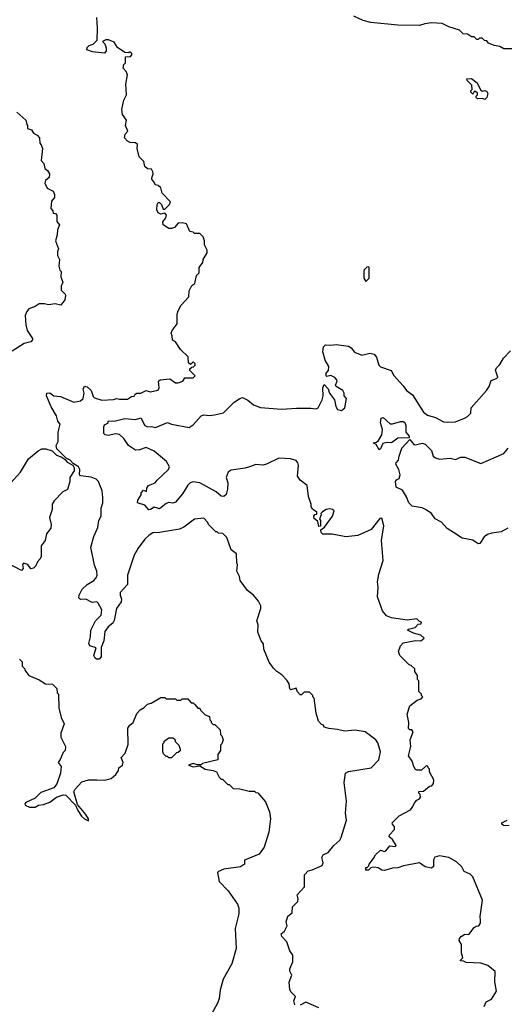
# Model space of a CAD drawing. Extents: x 2348354 to 2479840, y 460476 to 613653.
# Tile 30 of 256: x 2376531 to 2380149, y 501158 to 508517. Entities that reach past the tile are written whole.
import ezdxf

# ---------------------------------------------------------------- set-up
doc = ezdxf.new("R2010")
doc.units = 0

msp = doc.modelspace()

# ---------------------------------------------------------------- linework, layer by layer
at = {"layer": '0CON05XD'}
for points in [[(2378585, 501154), (2378577.5, 501182.5), (2378590, 501215), (2378555, 501250), (2378548.3, 501268.3), (2378543, 501323), (2378562.5, 501375), (2378546.7, 501405), (2378547, 501423), (2378570, 501475), (2378570, 501525), (2378547.5, 501557.5), (2378526.2, 501625), (2378487.5, 501665), (2378482.5, 501685), (2378507.5, 501705), (2378527, 501743), (2378520, 501775), (2378533, 501817), (2378565, 501840), (2378568.8, 501885), (2378606.7, 501925), (2378610, 501945), (2378602.5, 501975), (2378657.5, 502035), (2378656.2, 502125), (2378685, 502156.2), (2378715, 502163.8), (2378788.8, 502195), (2378795.8, 502215), (2378787.5, 502255), (2378797.5, 502275), (2378835, 502293.3), (2378876.1, 502343.9), (2378920, 502385), (2378930, 502405), (2378970, 502535), (2378963.3, 502585), (2378970, 502675), (2378953.8, 502815), (2378962.5, 502885), (2378985, 502898), (2379155, 502926), (2379211.2, 502985), (2379224, 503045), (2379205, 503112.5), (2379190, 503135), (2379110, 503195), (2379035, 503206.7), (2378955, 503200), (2378905, 503212.5), (2378838.3, 503218.3), (2378805, 503230), (2378800, 503245), (2378785, 503250), (2378762.5, 503275), (2378743.6, 503333.6), (2378730, 503445), (2378720, 503455), (2378720, 503465), (2378695, 503490), (2378655, 503490), (2378635, 503470), (2378625, 503470), (2378603.9, 503493.9), (2378595, 503520), (2378555, 503507.5), (2378546.7, 503516.7), (2378542.5, 503552.5), (2378525, 503580), (2378489.3, 503619.3), (2378450, 503645), (2378425, 503670), (2378392.5, 503715), (2378353, 503813), (2378351.7, 503851.7), (2378333.3, 503873.3), (2378308.3, 503938.3), (2378312.5, 503995), (2378302.5, 504025), (2378332.5, 504115), (2378332.5, 504135), (2378315, 504170), (2378276.4, 504216.4), (2378230.7, 504250.7), (2378177.5, 504325), (2378172.5, 504355), (2378152.5, 504395), (2378157.5, 504445), (2378152.5, 504455), (2378150, 504525), (2378110, 504555), (2378077, 504647), (2378047, 504677), (2378015, 504680), (2378005, 504690), (2377995, 504690), (2377940, 504745), (2377935, 504760), (2377905, 504790), (2377835, 504782.5), (2377756.1, 504723.9), (2377725, 504710), (2377575, 504683.3), (2377525, 504682.5), (2377497.5, 504665), (2377466.1, 504633.9), (2377414.2, 504565.8), (2377386.7, 504515), (2377336.2, 504365), (2377336.7, 504295), (2377280, 504235), (2377280, 504215), (2377290.8, 504185), (2377289.2, 504165), (2377254.5, 504115.5), (2377235.8, 504025.8), (2377225, 504006.2), (2377190.9, 503979.1), (2377167.5, 503945), (2377157.8, 503875), (2377138, 503825), (2377139.2, 503755), (2377125, 503736.7), (2377105, 503736.7), (2377093.3, 503745), (2377083.3, 503765), (2377101.7, 503821.7), (2377055, 503837.5), (2377046.7, 503855), (2377059.2, 503905), (2377062.9, 503955), (2377095.9, 504024.1), (2377138.8, 504065), (2377143.8, 504105), (2377117, 504157), (2377106.1, 504166.1), (2377071.7, 504161.7), (2377025.6, 504185.6), (2376983.9, 504183.9), (2376971.2, 504195), (2376973.8, 504215), (2376998.3, 504261.7), (2377033.8, 504295), (2377085, 504326.2), (2377101.2, 504345), (2377108, 504365), (2377106.1, 504393.9), (2377089.4, 504439.4), (2377060.8, 504575), (2377083.8, 504655), (2377115, 504722.5), (2377121.2, 504775), (2377138.8, 504805), (2377140, 504865), (2377152.5, 504905), (2377152.5, 504945), (2377147.5, 504995), (2377127.5, 505045), (2377120, 505065), (2377101.7, 505081.7), (2377065, 505097.5), (2376985, 505106.7), (2376978, 505118), (2376980.6, 505155), (2376968.9, 505175), (2376930, 505200), (2376908.1, 505225), (2376878.9, 505238.9), (2376808.8, 505308.8), (2376802.9, 505335), (2376819.2, 505365), (2376817.1, 505435), (2376833.3, 505495), (2376816.2, 505516.2), (2376805.6, 505555.6), (2376764.5, 505624.5), (2376732, 505705), (2376734, 505725), (2376755, 505728), (2376785, 505706.2), (2376835, 505699.4), (2376935, 505658), (2376985, 505668.8), (2377005, 505686.7), (2377012.5, 505725), (2377004.3, 505755), (2377015, 505778), (2377035, 505772), (2377064, 505745), (2377080, 505700), (2377089.5, 505689.5), (2377145, 505673.3), (2377232, 505678), (2377255, 505686.2), (2377275, 505680), (2377335, 505681.2), (2377365, 505700), (2377385, 505702.5), (2377392.3, 505717.7), (2377405, 505726.2), (2377435, 505726.7), (2377475, 505746.2), (2377505, 505736.2), (2377565, 505747.5), (2377573.3, 505765), (2377567.5, 505815), (2377580, 505825), (2377651.7, 505831.7), (2377695, 505802.5), (2377713, 505803), (2377750, 505815), (2377765, 505840), (2377825, 505840), (2377840, 505855), (2377800, 505895), (2377801.7, 505908.3), (2377815, 505920), (2377828.3, 505921.7), (2377840, 505935), (2377840, 505945), (2377825, 505960), (2377805, 505940), (2377791.7, 505951.7), (2377788.3, 505998.3), (2377732.3, 506052.3), (2377695, 506110), (2377671.7, 506121.7), (2377670, 506155), (2377662.5, 506175), (2377670, 506195), (2377707, 506243), (2377707.5, 506315), (2377715, 506340), (2377737, 506383), (2377792.5, 506445), (2377795, 506490), (2377815, 506530), (2377837.5, 506545), (2377850, 506605), (2377870, 506625), (2377870, 506665), (2377897, 506703), (2377900, 506725), (2377930, 506775), (2377930, 506795), (2377910, 506835), (2377910, 506865), (2377900, 506895), (2377875, 506920), (2377835, 506920), (2377825, 506930), (2377800, 506935), (2377775, 506990), (2377745, 506997.5), (2377713, 506997), (2377687.5, 506965), (2377665, 506956.7), (2377645, 506957.5), (2377602.5, 506985), (2377600, 507005), (2377622.5, 507035), (2377626.4, 507056.4), (2377615, 507070), (2377585, 507062.5), (2377564.1, 507074.1), (2377553.6, 507096.4), (2377557.5, 507135), (2377565, 507150), (2377575, 507150), (2377590, 507135), (2377601.7, 507101.7), (2377615, 507100), (2377650, 507135), (2377656.4, 507156.4), (2377595, 507220), (2377585, 507260), (2377565, 507277.5), (2377541.7, 507281.7), (2377540, 507295), (2377517.5, 507325), (2377517.5, 507335), (2377527.5, 507365), (2377525, 507380), (2377515, 507400), (2377485, 507402.5), (2377465, 507420), (2377458.3, 507458.3), (2377423, 507493), (2377407.5, 507555), (2377410, 507585), (2377395, 507597.5), (2377355, 507600), (2377335, 507610), (2377313.8, 507635), (2377318.8, 507661.2), (2377337.5, 507685), (2377320, 507725), (2377327.5, 507765), (2377298.3, 507808.3), (2377293.3, 507845), (2377307.5, 507915), (2377327.5, 507955), (2377322.5, 508035), (2377336.7, 508105), (2377325, 508130), (2377303.3, 508155), (2377308.3, 508181.7), (2377320, 508195), (2377321.7, 508238.3), (2377357, 508243), (2377367.5, 508255), (2377367.5, 508265), (2377355, 508277.5), (2377345, 508270), (2377315, 508272.5), (2377260.5, 508310.5), (2377235, 508350), (2377195, 508367.5), (2377173, 508367), (2377150, 508355), (2377167, 508337), (2377176.1, 508306.1), (2377176.4, 508283.6), (2377165, 508267.5), (2377075, 508277.5), (2377031.7, 508291.7), (2377035, 508310), (2377050, 508325), (2377080, 508335), (2377110, 508365), (2377112.5, 508455), (2377107, 508533)], [(2380205, 508300), (2380145, 508300), (2380117, 508317), (2380073, 508323), (2380031.7, 508341.7), (2380018.3, 508358.3), (2380001.7, 508361.7), (2379985, 508380), (2379965, 508380), (2379955, 508370), (2379945, 508370), (2379925, 508390), (2379905, 508390), (2379875, 508410), (2379841.7, 508411.7), (2379815, 508440), (2379735, 508462.5), (2379685, 508487.5), (2379605, 508492.5), (2379555, 508486.7), (2379515, 508472.5), (2379355, 508476.7), (2379153, 508497), (2379095, 508511.2), (2379025, 508542.5)], [(2380005, 507920), (2379985, 507927.5), (2379950, 507925), (2379940, 507935), (2379940, 507945), (2379950, 507955), (2379948.3, 507968.3), (2379935, 507980), (2379925, 507980), (2379915, 507960), (2379900, 507975), (2379900, 507985), (2379910, 507995), (2379907, 508027), (2379871.7, 508061.7), (2379870, 508075), (2379905, 508077.5), (2379946.4, 508046.4), (2379971.7, 507991.7), (2379983.3, 507983.3), (2380005, 507986.7), (2380019.3, 507979.3), (2380027.5, 507965), (2380020, 507935), (2380005, 507920)], [(2376510, 507825), (2376577, 507767), (2376583, 507733), (2376590, 507725), (2376590, 507705), (2376620, 507695), (2376635, 507670), (2376660, 507655), (2376677.5, 507635), (2376680, 507595), (2376691.7, 507581.7), (2376700, 507555), (2376690, 507465), (2376711.7, 507441.7), (2376717.5, 507405), (2376739.3, 507389.3), (2376752.5, 507365), (2376751.7, 507338.3), (2376722.5, 507315), (2376717.5, 507295), (2376737, 507257), (2376780, 507235), (2376791.7, 507211.7), (2376791.7, 507188.3), (2376768.3, 507161.7), (2376762.5, 507105), (2376778.3, 507088.3), (2376781.7, 507071.7), (2376798.3, 507068.3), (2376807, 507057), (2376808.3, 507008.3), (2376827.5, 506985), (2376813, 506947), (2376811.7, 506908.3), (2376797.5, 506865), (2376820, 506805), (2376812.5, 506785), (2376812.5, 506755), (2376827.5, 506725), (2376822.5, 506675), (2376830, 506645), (2376840, 506635), (2376837.5, 506595), (2376852.5, 506555), (2376840, 506525), (2376840, 506495), (2376870, 506465), (2376872.5, 506455), (2376867, 506423), (2376837, 506383), (2376795, 506392.5), (2376745, 506386.7), (2376715, 506393.3), (2376675, 506392.5), (2376645, 506372.5), (2376600, 506355), (2376583.9, 506336.1), (2376571.2, 506305), (2376577, 506237), (2376587.5, 506195), (2376627.5, 506135), (2376627, 506123), (2376615, 506110), (2376563.3, 506096.7), (2376475, 506040)], [(2379115, 506560), (2379140, 506585), (2379140, 506665), (2379135, 506670), (2379121.7, 506668.3), (2379103, 506647), (2379100, 506635), (2379100, 506585), (2379115, 506560)], [(2379998.3, 501141.7), (2380014.1, 501175.9), (2380052.5, 501195), (2380090, 501255), (2380077.5, 501325), (2380081.7, 501401.7), (2380027, 501447), (2379975, 501463.8), (2379865, 501470), (2379845, 501480), (2379821.7, 501481.7), (2379821.7, 501488.3), (2379840, 501505), (2379829.3, 501539.3), (2379830, 501605), (2379812.5, 501635), (2379815, 501650), (2379827.5, 501665), (2379855, 501682.5), (2379885, 501680), (2379925, 501732.5), (2379938.3, 501741.7), (2379960, 501745), (2379972.5, 501765), (2379971.2, 501785), (2379970, 501815), (2379986.4, 501936.4), (2379915, 502110), (2379895, 502130), (2379850.7, 502150.7), (2379833.3, 502185), (2379792.3, 502222.3), (2379735, 502253.8), (2379665, 502268), (2379631.7, 502258.3), (2379621.7, 502238.3), (2379621.7, 502188.3), (2379605, 502176), (2379557.5, 502185), (2379515, 502213.8), (2379397.3, 502192.7), (2379355, 502177.5), (2379313.9, 502176.1), (2379255, 502158.8), (2379235, 502160), (2379207, 502177), (2379175, 502182.5), (2379151.7, 502178.3), (2379135, 502160), (2379115, 502160), (2379115, 502180), (2379125, 502180), (2379138.3, 502191.7), (2379140, 502205), (2379173.6, 502246.4), (2379186.4, 502273.6), (2379225, 502310), (2379255, 502300), (2379265.9, 502304.1), (2379295, 502342.5), (2379335, 502337.5), (2379342.5, 502345), (2379315, 502390), (2379290, 502410), (2379292.5, 502425), (2379330, 502465), (2379330, 502485), (2379313.3, 502505), (2379312.5, 502515), (2379365, 502566.2), (2379447.7, 502612.3), (2379462.3, 502627.7), (2379480.8, 502665), (2379495, 502683.3), (2379516.4, 502693.6), (2379522.5, 502705), (2379520, 502725), (2379510, 502735), (2379511.7, 502748.3), (2379545, 502750), (2379591.7, 502788.3), (2379608.3, 502791.7), (2379621.7, 502808.3), (2379622.5, 502835), (2379590, 502895), (2379590, 502915), (2379580, 502925), (2379578.3, 502938.3), (2379565, 502940), (2379531.7, 502908.3), (2379495, 502907.5), (2379485, 502912.5), (2379472.5, 502935), (2379462.5, 502975), (2379433.3, 503015), (2379452.5, 503085), (2379447.5, 503135), (2379470, 503195), (2379458.3, 503208.3), (2379445, 503210), (2379435, 503220), (2379437, 503263), (2379423.8, 503325), (2379445, 503387.5), (2379499.3, 503430.7), (2379528.3, 503441.7), (2379540, 503455), (2379530, 503465), (2379530, 503475), (2379510, 503495), (2379510, 503575), (2379500, 503585), (2379500, 503615), (2379480, 503645), (2379480, 503665), (2379455, 503690), (2379440, 503695), (2379370, 503765), (2379360, 503795), (2379373, 503837), (2379395, 503860), (2379485, 503877.5), (2379525, 503873.3), (2379550, 503895), (2379525, 503916.7), (2379472.3, 503932.3), (2379427.5, 503955), (2379435, 503962.5), (2379482.5, 503975), (2379505, 504000), (2379528.3, 504001.7), (2379530, 504015), (2379515, 504020), (2379495, 504040), (2379425, 504030), (2379306.2, 504046.2), (2379270.7, 504060.7), (2379238.8, 504098.8), (2379202.7, 504202.7), (2379208, 504275), (2379202, 504315), (2379212.5, 504372.5), (2379243.8, 504475), (2379231.2, 504625), (2379248.8, 504735), (2379235, 504790), (2379220.7, 504789.3), (2379155, 504707.5), (2379055, 504662.5), (2378965, 504652.5), (2378865, 504672.5), (2378795, 504672.5), (2378782.5, 504685), (2378780, 504705), (2378807.5, 504725), (2378867.5, 504805), (2378880, 504845), (2378867, 504857), (2378845, 504860), (2378820, 504855), (2378790.7, 504839.3), (2378780, 504825), (2378782.5, 504815), (2378770, 504785), (2378776.7, 504775), (2378777.5, 504732.5), (2378765, 504730), (2378757, 504767), (2378728.3, 504788.3), (2378727.5, 504805), (2378735, 504817.5), (2378748.3, 504821.7), (2378750, 504835), (2378718.3, 504858.3), (2378708.1, 504875), (2378706.8, 504896.8), (2378687, 504953), (2378676.7, 505035), (2378624.3, 505074.3), (2378604.2, 505104.2), (2378612, 505185), (2378608.8, 505205), (2378595, 505223.3), (2378553.6, 505233.6), (2378465, 505240.8), (2378374.1, 505194.1), (2378345, 505188.6), (2378295, 505191.9), (2378253.1, 505176.9), (2378215, 505164.4), (2378108.8, 505151.2), (2378086.2, 505135), (2378072.5, 505095), (2378085.8, 505055), (2378083, 505007), (2378071.2, 504968.8), (2378055, 504954), (2378035, 504956), (2377998.5, 504988.5), (2377875, 505054.3), (2377825, 505063.8), (2377804.2, 505055.8), (2377785, 505038.8), (2377746.9, 504973.1), (2377695, 504910), (2377675, 504902.5), (2377645, 504907.1), (2377625, 504901.4), (2377575, 504860), (2377535, 504873.8), (2377507.5, 504855), (2377495, 504853.3), (2377465, 504887.5), (2377410, 504905), (2377413.3, 504925), (2377437.5, 504965), (2377438.3, 504981.7), (2377455, 505000), (2377478.3, 504991.7), (2377480, 505015), (2377492.5, 505035), (2377543.3, 505055), (2377556.7, 505075), (2377642.5, 505155), (2377650, 505175), (2377627.5, 505215), (2377535, 505292), (2377475, 505319.2), (2377425, 505302.5), (2377395, 505299.4), (2377343.3, 505335), (2377307.3, 505387.3), (2377275, 505416), (2377245, 505421.2), (2377195, 505410), (2377170, 505415), (2377160, 505425), (2377160, 505475), (2377165, 505490), (2377188.3, 505501.7), (2377195, 505517.5), (2377236.7, 505516.7), (2377315, 505535.7), (2377395, 505527.5), (2377435, 505540), (2377466.2, 505485), (2377485, 505473.8), (2377515, 505476.2), (2377545, 505468.8), (2377635, 505506.2), (2377665, 505494), (2377795, 505470), (2377825, 505490), (2377885, 505556), (2377905, 505563.8), (2377945, 505558.8), (2377985, 505562.5), (2378051.7, 505578.3), (2378131.7, 505658.3), (2378173.6, 505686.4), (2378195, 505692.5), (2378233.2, 505673.2), (2378277.6, 505637.6), (2378329.1, 505619.1), (2378485, 505606.9), (2378596.8, 505613.2), (2378705, 505614.2), (2378745, 505608), (2378760, 505615), (2378789.4, 505675), (2378796, 505705), (2378794.2, 505765.8), (2378805, 505790), (2378835, 505757.5), (2378843.8, 505725), (2378882, 505675), (2378892, 505625), (2378905, 505603.3), (2378933, 505597), (2378957.5, 505615), (2378970, 505685), (2378952.5, 505705), (2378952.5, 505725), (2378943.3, 505745), (2378893.3, 505775), (2378890, 505785), (2378902.5, 505815), (2378900, 505825), (2378883, 505843), (2378855, 505857.5), (2378825, 505850), (2378820, 505855), (2378820, 505875), (2378837.5, 505895), (2378840, 505925), (2378812.7, 505972.7), (2378794.2, 506035), (2378799.2, 506070.8), (2378815, 506087.5), (2378855, 506084.3), (2378895, 506090), (2378985, 506076.2), (2379005, 506063.3), (2379031.2, 506031.2), (2379085, 506008.8), (2379145, 506024.2), (2379177, 506017), (2379196.2, 505995), (2379212.5, 505935), (2379225, 505923.3), (2379305.7, 505895.7), (2379325, 505856.7), (2379395, 505780), (2379418, 505745), (2379463.5, 505713.5)], [(2379463.5, 505713.5), (2379545, 505583.8), (2379575, 505561.2), (2379635, 505543.3), (2379695, 505512.5), (2379725, 505510), (2379785, 505512.5), (2379851.7, 505538.3), (2379875, 505550), (2379900, 505575), (2379903, 505617), (2380017.5, 505745), (2380037.5, 505775), (2380050.7, 505819.3), (2380090, 505835), (2380100, 505845), (2380083, 505897), (2380090, 505915), (2380115, 505940), (2380143.6, 505986.4), (2380195, 506042.5)], [(2379215, 505302.5), (2379193, 505343), (2379170, 505355), (2379195, 505360), (2379209.3, 505370.7), (2379234, 505415), (2379240, 505455), (2379224, 505505), (2379230.7, 505539.3), (2379245, 505542.5), (2379297, 505497), (2379315, 505496.2), (2379375, 505513.8), (2379395, 505513.3), (2379406.4, 505506.4), (2379413, 505483), (2379413.3, 505435), (2379440, 505405), (2379438.3, 505391.7), (2379355, 505390), (2379305.8, 505354.2), (2379275, 505356.2), (2379241.2, 505348.8), (2379225, 505310), (2379215, 505302.5)], [(2380175, 504715.7), (2380125, 504688.2), (2380055, 504680), (2380025, 504668.9), (2379998.3, 504651.7), (2379967.7, 504602.3), (2379955, 504600), (2379915, 504626.9), (2379835, 504640.8), (2379768.8, 504685), (2379722.9, 504715), (2379681.3, 504761.3), (2379633.8, 504785), (2379606.2, 504825), (2379565, 504853.8), (2379535, 504868), (2379461.7, 504881.7), (2379437.5, 504905), (2379419.7, 504949.7), (2379389.4, 504999.4), (2379341.7, 505021.7), (2379337.5, 505065), (2379345, 505077.5), (2379363, 505087), (2379371.2, 505115), (2379361.2, 505155), (2379340, 505195), (2379341.2, 505205), (2379360, 505225), (2379363.3, 505255), (2379383.3, 505315), (2379445, 505380), (2379473, 505343), (2379485, 505340), (2379535, 505351.4), (2379558.8, 505345), (2379606.3, 505296.3), (2379618, 505255), (2379635, 505241.4), (2379665, 505232.9), (2379745, 505238.8), (2379785, 505230), (2379825, 505246.7), (2379853.6, 505246.4), (2379975, 505200), (2380146.7, 505275), (2380178.8, 505315)], [(2376464.5, 505055), (2376535.8, 505134.2), (2376596.7, 505235), (2376668.6, 505295), (2376695, 505309.2), (2376725, 505310.4), (2376772, 505295), (2376805, 505262.2), (2376840.4, 505250.4), (2376869.3, 505229.3), (2376885, 505209.2), (2376927.7, 505187.7), (2376936.4, 505166.4), (2376936.5, 505145), (2376905.6, 505095), (2376904, 505065), (2376887.5, 505005), (2376853, 504987), (2376788.8, 504921.2), (2376774, 504895), (2376773.8, 504855), (2376753.8, 504795), (2376766.2, 504745), (2376763, 504717), (2376731.2, 504675), (2376721.2, 504625), (2376691.2, 504585), (2376690, 504505), (2376683.6, 504486.4), (2376662.5, 504465), (2376650, 504435), (2376635, 504417.5), (2376613, 504413), (2376592.5, 504445), (2376560, 504455), (2376552.5, 504445), (2376557.5, 504415), (2376545, 504400)], [(2376545, 504400), (2376440, 504455)], [(2376528.3, 503738.3), (2376548.3, 503718.3), (2376550, 503685), (2376570, 503665), (2376570, 503655), (2376600, 503615), (2376675, 503582.5), (2376723, 503553), (2376775, 503550), (2376808.3, 503518.3), (2376810, 503485), (2376820, 503475), (2376823, 503373), (2376841.2, 503301.2), (2376863.8, 503255), (2376838, 503185), (2376838, 503155), (2376872.5, 503085), (2376870, 503055), (2376855, 503040), (2376833.6, 502986.4), (2376817.5, 502965), (2376840, 502935), (2376835.8, 502884.2), (2376807.5, 502805), (2376785, 502776.2), (2376689.5, 502740.5), (2376645, 502697.5), (2376577.5, 502665), (2376570, 502655), (2376572.5, 502645), (2376605, 502632), (2376645, 502630), (2376670, 502645), (2376709.3, 502650.7), (2376755, 502667.5), (2376804.6, 502705.4), (2376855, 502722.5), (2376875, 502720), (2376947.5, 502645), (2376963.8, 502605), (2376993, 502563), (2377015, 502544), (2377045, 502530), (2377043.3, 502545), (2377024.2, 502575), (2376961.7, 502651.7), (2376936.2, 502746.2), (2376944, 502765), (2376995, 502820), (2377043.9, 502836.1), (2377106.1, 502836.1), (2377163.6, 502833.6), (2377213.6, 502846.4), (2377247.5, 502875), (2377267.5, 502905), (2377270, 502925), (2377297.5, 502945), (2377302.5, 502965), (2377288.3, 503001.7), (2377317.5, 503035), (2377341.7, 503098.3), (2377338.3, 503221.7), (2377352.5, 503245), (2377377.5, 503265), (2377405, 503330), (2377430.7, 503359.3), (2377460, 503375), (2377485, 503400), (2377511.7, 503408.3), (2377585, 503450), (2377615, 503450), (2377625, 503440), (2377695, 503440), (2377705, 503430), (2377735, 503430), (2377745, 503440), (2377785, 503440), (2377811.7, 503411.7), (2377825, 503410), (2377838.3, 503398.3), (2377861.7, 503371.7), (2377875, 503370), (2377880, 503355), (2377915, 503320), (2377948.3, 503308.3), (2377950, 503285), (2377960, 503275), (2377960, 503265), (2377975, 503250), (2377988.3, 503248.3), (2378028.3, 503208.3), (2378030, 503175), (2378040, 503165), (2378050, 503135), (2378040, 503105), (2378030, 503095), (2378030, 503055), (2378010, 503025), (2378010, 502985), (2377895, 502956.2), (2377885, 502947.5), (2377855, 502947.5), (2377825, 502956.2), (2377790, 502945), (2377825, 502933.3), (2377875, 502940), (2377915, 502916), (2377976.1, 502906.1), (2378000, 502895), (2378020, 502855), (2378035, 502840), (2378045, 502840), (2378085, 502800), (2378095, 502800), (2378125, 502770), (2378175, 502767.5), (2378245, 502750), (2378285, 502750), (2378295, 502740), (2378308.3, 502738.3), (2378365, 502670), (2378396.1, 502596.1), (2378403.8, 502545), (2378391.4, 502445), (2378355, 502332.5), (2378319.3, 502280.7), (2378210, 502235), (2378210, 502205), (2378180, 502185), (2378055, 502167.5), (2378015, 502150), (2378008.3, 502141.7), (2378020, 502075), (2378086.7, 502005), (2378156.1, 501906.1), (2378166.4, 501876.4), (2378166.7, 501835), (2378140, 501725), (2378147.5, 501575), (2378115, 501460), (2378050, 501345), (2378027, 501263), (2378019.3, 501200.7), (2378007.5, 501165), (2377963.3, 501085)], [(2377665, 503000), (2377645, 503000), (2377635, 503010), (2377625, 503010), (2377605, 503030), (2377600, 503045), (2377600, 503105), (2377610, 503115), (2377610, 503125), (2377645, 503150), (2377675, 503150), (2377688.3, 503138.3), (2377691.7, 503121.7), (2377720, 503095), (2377730, 503065), (2377728.3, 503051.7), (2377715, 503040), (2377701.7, 503038.3), (2377665, 503000)], [(2380185, 502492.5), (2380143.6, 502493.6), (2380130, 502505), (2380130, 502515), (2380170, 502535)], [(2378765, 501130), (2378667, 501173), (2378625, 501150)]]:
    msp.add_lwpolyline(points, dxfattribs=at)

doc.saveas('drawing.dxf')
